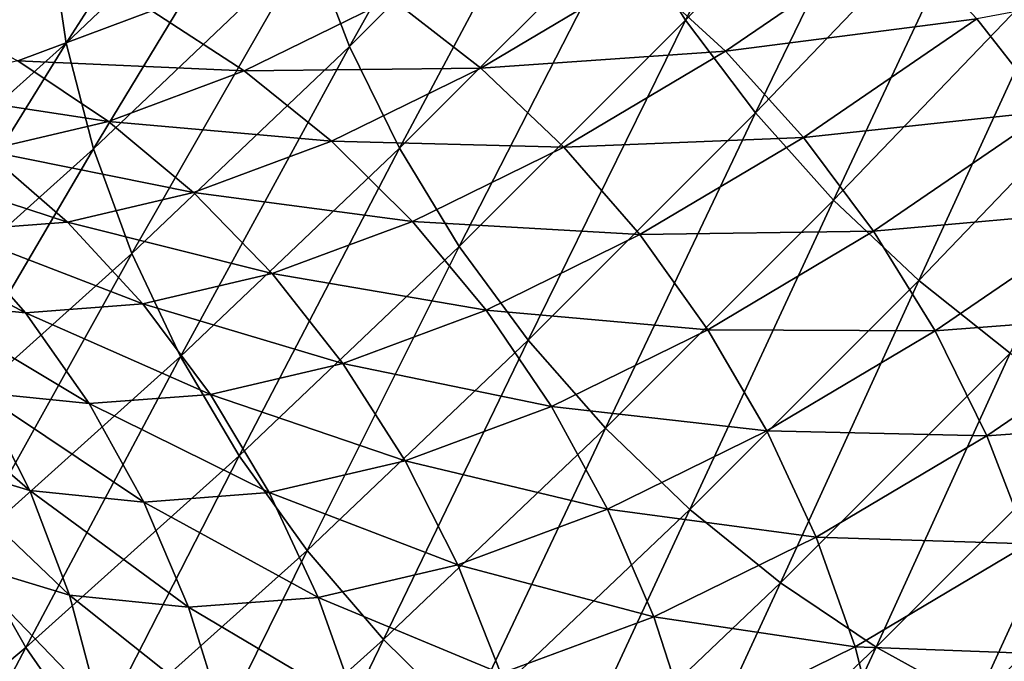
# Model space of a CAD drawing. Header units: millimetres. Extents: x -99 to 221, y -61 to 39.
# Tile 112 of 256: x 10.8 to 13.63, y -49.78 to -47.93. Entities that reach past the tile are written whole.
import ezdxf

# ---------------------------------------------------------------- set-up
doc = ezdxf.new("R2010")
doc.units = ezdxf.units.MM
doc.header["$LTSCALE"] = 33.374815
doc.layers.add('65', color=7, linetype='CONTINUOUS')
doc.layers.add('66', color=7, linetype='CONTINUOUS')

msp = doc.modelspace()

# ---------------------------------------------------------------- linework, layer by layer
at = {"layer": '65', "linetype": 'Continuous'}
for points in [[(13.3225, -47.6853, -8.9061), (12.5849, -47.7984, -8.1512), (12.829, -48.0223, -8.0903), (13.3225, -47.6853, -8.9061)], [(13.3225, -47.6853, -8.9061), (12.829, -48.0223, -8.0903), (13.5517, -47.93, -8.8746), (13.3225, -47.6853, -8.9061)], [(14.2881, -47.7919, -9.7374), (13.5517, -47.93, -8.8746), (13.7588, -48.1954, -8.8657), (14.2881, -47.7919, -9.7374)], [(12.5849, -47.7984, -8.1512), (11.8692, -47.8715, -7.4767), (12.1254, -48.0712, -7.3878), (12.5849, -47.7984, -8.1512)], [(12.5849, -47.7984, -8.1512), (12.1254, -48.0712, -7.3878), (12.829, -48.0223, -8.0903), (12.5849, -47.7984, -8.1512)], [(11.8692, -47.8715, -7.4767), (11.1803, -47.9072, -6.8853), (11.4461, -48.0792, -6.7705), (11.8692, -47.8715, -7.4767)], [(11.8692, -47.8715, -7.4767), (11.4461, -48.0792, -6.7705), (12.1254, -48.0712, -7.3878), (11.8692, -47.8715, -7.4767)], [(11.1803, -47.9072, -6.8853), (10.5224, -47.9091, -6.3791), (10.7956, -48.0503, -6.2418), (11.1803, -47.9072, -6.8853)], [(11.1803, -47.9072, -6.8853), (10.7956, -48.0503, -6.2418), (11.4461, -48.0792, -6.7705), (11.1803, -47.9072, -6.8853)], [(13.5517, -47.93, -8.8746), (12.829, -48.0223, -8.0903), (13.0532, -48.2704, -8.0506), (13.5517, -47.93, -8.8746)], [(13.5517, -47.93, -8.8746), (13.0532, -48.2704, -8.0506), (13.7588, -48.1954, -8.8657), (13.5517, -47.93, -8.8746)], [(12.829, -48.0223, -8.0903), (12.1254, -48.0712, -7.3878), (12.3642, -48.2982, -7.3182), (12.829, -48.0223, -8.0903)], [(12.829, -48.0223, -8.0903), (12.3642, -48.2982, -7.3182), (13.0532, -48.2704, -8.0506), (12.829, -48.0223, -8.0903)], [(10.7956, -48.0503, -6.2418), (10.4463, -48.1323, -5.6583), (11.0561, -48.2243, -6.1182), (10.7956, -48.0503, -6.2418)], [(11.4461, -48.0792, -6.7705), (10.7956, -48.0503, -6.2418), (11.0561, -48.2243, -6.1182), (11.4461, -48.0792, -6.7705)], [(12.1254, -48.0712, -7.3878), (11.4461, -48.0792, -6.7705), (11.6969, -48.2815, -6.6726), (12.1254, -48.0712, -7.3878)], [(12.1254, -48.0712, -7.3878), (11.6969, -48.2815, -6.6726), (12.3642, -48.2982, -7.3182), (12.1254, -48.0712, -7.3878)], [(11.4461, -48.0792, -6.7705), (11.0561, -48.2243, -6.1182), (11.6969, -48.2815, -6.6726), (11.4461, -48.0792, -6.7705)], [(11.0561, -48.2243, -6.1182), (10.4463, -48.1323, -5.6583), (10.7005, -48.3077, -5.524), (11.0561, -48.2243, -6.1182)], [(13.7588, -48.1954, -8.8657), (13.0532, -48.2704, -8.0506), (13.2548, -48.5395, -8.0327), (13.7588, -48.1954, -8.8657)], [(13.7588, -48.1954, -8.8657), (13.2548, -48.5395, -8.0327), (13.9411, -48.4783, -8.8794), (13.7588, -48.1954, -8.8657)], [(11.0561, -48.2243, -6.1182), (10.7005, -48.3077, -5.524), (11.3005, -48.429, -6.0097), (11.0561, -48.2243, -6.1182)], [(11.6969, -48.2815, -6.6726), (11.0561, -48.2243, -6.1182), (11.3005, -48.429, -6.0097), (11.6969, -48.2815, -6.6726)], [(13.0532, -48.2704, -8.0506), (12.3642, -48.2982, -7.3182), (12.5826, -48.5498, -7.2688), (13.0532, -48.2704, -8.0506)], [(13.0532, -48.2704, -8.0506), (12.5826, -48.5498, -7.2688), (13.2548, -48.5395, -8.0327), (13.0532, -48.2704, -8.0506)], [(11.6969, -48.2815, -6.6726), (11.3005, -48.429, -6.0097), (11.9295, -48.5116, -6.5928), (11.6969, -48.2815, -6.6726)], [(12.3642, -48.2982, -7.3182), (11.6969, -48.2815, -6.6726), (11.9295, -48.5116, -6.5928), (12.3642, -48.2982, -7.3182)], [(12.3642, -48.2982, -7.3182), (11.9295, -48.5116, -6.5928), (12.5826, -48.5498, -7.2688), (12.3642, -48.2982, -7.3182)], [(10.7005, -48.3077, -5.524), (10.3812, -48.3324, -4.9917), (10.9376, -48.514, -5.403), (10.7005, -48.3077, -5.524)], [(11.3005, -48.429, -6.0097), (10.7005, -48.3077, -5.524), (10.9376, -48.514, -5.403), (11.3005, -48.429, -6.0097)], [(10.9376, -48.514, -5.403), (10.3812, -48.3324, -4.9917), (10.6098, -48.5392, -4.856), (10.9376, -48.514, -5.403)], [(11.3005, -48.429, -6.0097), (10.9376, -48.514, -5.403), (11.5258, -48.6618, -5.9178), (11.3005, -48.429, -6.0097)], [(11.9295, -48.5116, -6.5928), (11.3005, -48.429, -6.0097), (11.5258, -48.6618, -5.9178), (11.9295, -48.5116, -6.5928)], [(13.9411, -48.4783, -8.8794), (13.2548, -48.5395, -8.0327), (13.4313, -48.8263, -8.0368), (13.9411, -48.4783, -8.8794)], [(13.9411, -48.4783, -8.8794), (13.4313, -48.8263, -8.0368), (14.0963, -48.775, -8.9155), (13.9411, -48.4783, -8.8794)], [(10.6098, -48.5392, -4.856), (10.3193, -48.5103, -4.3701), (10.817, -48.7743, -4.7329), (10.6098, -48.5392, -4.856)], [(10.817, -48.7743, -4.7329), (10.3193, -48.5103, -4.3701), (10.5154, -48.7442, -4.2277), (10.817, -48.7743, -4.7329)], [(10.9376, -48.514, -5.403), (10.6098, -48.5392, -4.856), (11.1545, -48.7486, -5.2967), (10.9376, -48.514, -5.403)], [(11.5258, -48.6618, -5.9178), (10.9376, -48.514, -5.403), (11.1545, -48.7486, -5.2967), (11.5258, -48.6618, -5.9178)], [(11.9295, -48.5116, -6.5928), (11.5258, -48.6618, -5.9178), (12.1409, -48.7666, -6.5321), (11.9295, -48.5116, -6.5928)], [(12.5826, -48.5498, -7.2688), (11.9295, -48.5116, -6.5928), (12.1409, -48.7666, -6.5321), (12.5826, -48.5498, -7.2688)], [(11.1545, -48.7486, -5.2967), (10.6098, -48.5392, -4.856), (10.817, -48.7743, -4.7329), (11.1545, -48.7486, -5.2967)], [(12.5826, -48.5498, -7.2688), (12.1409, -48.7666, -6.5321), (12.7778, -48.8227, -7.2404), (12.5826, -48.5498, -7.2688)], [(13.2548, -48.5395, -8.0327), (12.5826, -48.5498, -7.2688), (12.7778, -48.8227, -7.2404), (13.2548, -48.5395, -8.0327)], [(13.2548, -48.5395, -8.0327), (12.7778, -48.8227, -7.2404), (13.4313, -48.8263, -8.0368), (13.2548, -48.5395, -8.0327)], [(11.5258, -48.6618, -5.9178), (11.1545, -48.7486, -5.2967), (11.7292, -48.9197, -5.8436), (11.5258, -48.6618, -5.9178)], [(12.1409, -48.7666, -6.5321), (11.5258, -48.6618, -5.9178), (11.7292, -48.9197, -5.8436), (12.1409, -48.7666, -6.5321)], [(10.817, -48.7743, -4.7329), (10.5154, -48.7442, -4.2277), (11.0002, -49.0351, -4.624), (10.817, -48.7743, -4.7329)], [(11.0002, -49.0351, -4.624), (10.5154, -48.7442, -4.2277), (10.6862, -49.0035, -4.0974), (11.0002, -49.0351, -4.624)], [(11.1545, -48.7486, -5.2967), (10.817, -48.7743, -4.7329), (11.3485, -49.0087, -5.2065), (11.1545, -48.7486, -5.2967)], [(11.7292, -48.9197, -5.8436), (11.1545, -48.7486, -5.2967), (11.3485, -49.0087, -5.2065), (11.7292, -48.9197, -5.8436)], [(11.3485, -49.0087, -5.2065), (10.817, -48.7743, -4.7329), (11.0002, -49.0351, -4.624), (11.3485, -49.0087, -5.2065)], [(12.1409, -48.7666, -6.5321), (11.7292, -48.9197, -5.8436), (12.3286, -49.0432, -6.4913), (12.1409, -48.7666, -6.5321)], [(12.7778, -48.8227, -7.2404), (12.1409, -48.7666, -6.5321), (12.3286, -49.0432, -6.4913), (12.7778, -48.8227, -7.2404)], [(14.0963, -48.775, -8.9155), (13.4313, -48.8263, -8.0368), (13.5804, -49.1272, -8.0628), (14.0963, -48.775, -8.9155)], [(14.0963, -48.775, -8.9155), (13.5804, -49.1272, -8.0628), (14.2224, -49.0817, -8.9737), (14.0963, -48.775, -8.9155)], [(12.7778, -48.8227, -7.2404), (12.3286, -49.0432, -6.4913), (12.9474, -49.1136, -7.2332), (12.7778, -48.8227, -7.2404)], [(13.4313, -48.8263, -8.0368), (12.7778, -48.8227, -7.2404), (12.9474, -49.1136, -7.2332), (13.4313, -48.8263, -8.0368)], [(13.4313, -48.8263, -8.0368), (12.9474, -49.1136, -7.2332), (13.5804, -49.1272, -8.0628), (13.4313, -48.8263, -8.0368)], [(10.6862, -49.0035, -4.0974), (10.4072, -48.9199, -3.6253), (10.8297, -49.2849, -3.9807), (10.6862, -49.0035, -4.0974)], [(10.8297, -49.2849, -3.9807), (10.4072, -48.9199, -3.6253), (10.5353, -49.1966, -3.4825), (10.8297, -49.2849, -3.9807)], [(11.7292, -48.9197, -5.8436), (11.3485, -49.0087, -5.2065), (11.908, -49.1996, -5.788), (11.7292, -48.9197, -5.8436)], [(12.3286, -49.0432, -6.4913), (11.7292, -48.9197, -5.8436), (11.908, -49.1996, -5.788), (12.3286, -49.0432, -6.4913)], [(11.0002, -49.0351, -4.624), (10.6862, -49.0035, -4.0974), (11.1571, -49.318, -4.5307), (11.0002, -49.0351, -4.624)], [(11.1571, -49.318, -4.5307), (10.6862, -49.0035, -4.0974), (10.8297, -49.2849, -3.9807), (11.1571, -49.318, -4.5307)], [(11.3485, -49.0087, -5.2065), (11.0002, -49.0351, -4.624), (11.5171, -49.2909, -5.1336), (11.3485, -49.0087, -5.2065)], [(11.908, -49.1996, -5.788), (11.3485, -49.0087, -5.2065), (11.5171, -49.2909, -5.1336), (11.908, -49.1996, -5.788)], [(11.5171, -49.2909, -5.1336), (11.0002, -49.0351, -4.624), (11.1571, -49.318, -4.5307), (11.5171, -49.2909, -5.1336)], [(12.3286, -49.0432, -6.4913), (11.908, -49.1996, -5.788), (12.4901, -49.338, -6.4708), (12.3286, -49.0432, -6.4913)], [(12.9474, -49.1136, -7.2332), (12.3286, -49.0432, -6.4913), (12.4901, -49.338, -6.4708), (12.9474, -49.1136, -7.2332)], [(14.2224, -49.0817, -8.9737), (13.5804, -49.1272, -8.0628), (13.7002, -49.4383, -8.1104), (14.2224, -49.0817, -8.9737)], [(12.9474, -49.1136, -7.2332), (12.4901, -49.338, -6.4708), (13.0892, -49.4187, -7.2474), (12.9474, -49.1136, -7.2332)], [(13.5804, -49.1272, -8.0628), (12.9474, -49.1136, -7.2332), (13.0892, -49.4187, -7.2474), (13.5804, -49.1272, -8.0628)], [(13.5804, -49.1272, -8.0628), (13.0892, -49.4187, -7.2474), (13.7002, -49.4383, -8.1104), (13.5804, -49.1272, -8.0628)], [(10.8297, -49.2849, -3.9807), (10.5353, -49.1966, -3.4825), (10.9439, -49.585, -3.8791), (10.8297, -49.2849, -3.9807)], [(10.9439, -49.585, -3.8791), (10.5353, -49.1966, -3.4825), (10.6332, -49.4917, -3.353), (10.9439, -49.585, -3.8791)], [(11.908, -49.1996, -5.788), (11.5171, -49.2909, -5.1336), (12.0601, -49.4979, -5.7518), (11.908, -49.1996, -5.788)], [(12.4901, -49.338, -6.4708), (11.908, -49.1996, -5.788), (12.0601, -49.4979, -5.7518), (12.4901, -49.338, -6.4708)], [(11.1571, -49.318, -4.5307), (10.8297, -49.2849, -3.9807), (11.2857, -49.6197, -4.4541), (11.1571, -49.318, -4.5307)], [(11.2857, -49.6197, -4.4541), (10.8297, -49.2849, -3.9807), (10.9439, -49.585, -3.8791), (11.2857, -49.6197, -4.4541)], [(11.5171, -49.2909, -5.1336), (11.1571, -49.318, -4.5307), (11.6583, -49.5917, -5.0788), (11.5171, -49.2909, -5.1336)], [(12.0601, -49.4979, -5.7518), (11.5171, -49.2909, -5.1336), (11.6583, -49.5917, -5.0788), (12.0601, -49.4979, -5.7518)], [(11.6583, -49.5917, -5.0788), (11.1571, -49.318, -4.5307), (11.2857, -49.6197, -4.4541), (11.6583, -49.5917, -5.0788)], [(12.4901, -49.338, -6.4708), (12.0601, -49.4979, -5.7518), (12.6234, -49.6473, -6.4709), (12.4901, -49.338, -6.4708)], [(13.0892, -49.4187, -7.2474), (12.4901, -49.338, -6.4708), (12.6234, -49.6473, -6.4709), (13.0892, -49.4187, -7.2474)], [(13.0892, -49.4187, -7.2474), (12.6234, -49.6473, -6.4709), (13.2015, -49.7342, -7.2827), (13.0892, -49.4187, -7.2474)], [(13.7002, -49.4383, -8.1104), (13.0892, -49.4187, -7.2474), (13.2015, -49.7342, -7.2827), (13.7002, -49.4383, -8.1104)], [(13.7002, -49.4383, -8.1104), (13.2015, -49.7342, -7.2827), (13.7892, -49.7557, -8.1791), (13.7002, -49.4383, -8.1104)], [(11.0275, -49.8999, -3.794), (10.6332, -49.4917, -3.353), (10.6996, -49.8014, -3.2386), (11.0275, -49.8999, -3.794)], [(10.9439, -49.585, -3.8791), (10.6332, -49.4917, -3.353), (11.0275, -49.8999, -3.794), (10.9439, -49.585, -3.8791)], [(12.0601, -49.4979, -5.7518), (11.6583, -49.5917, -5.0788), (12.1835, -49.8108, -5.7354), (12.0601, -49.4979, -5.7518)], [(12.6234, -49.6473, -6.4709), (12.0601, -49.4979, -5.7518), (12.1835, -49.8108, -5.7354), (12.6234, -49.6473, -6.4709)], [(11.2857, -49.6197, -4.4541), (10.9439, -49.585, -3.8791), (11.3845, -49.9362, -4.3952), (11.2857, -49.6197, -4.4541)], [(11.3845, -49.9362, -4.3952), (10.9439, -49.585, -3.8791), (11.0275, -49.8999, -3.794), (11.3845, -49.9362, -4.3952)], [(11.6583, -49.5917, -5.0788), (11.2857, -49.6197, -4.4541), (11.7702, -49.9073, -5.0428), (11.6583, -49.5917, -5.0788)], [(12.1835, -49.8108, -5.7354), (11.6583, -49.5917, -5.0788), (11.7702, -49.9073, -5.0428), (12.1835, -49.8108, -5.7354)], [(11.7702, -49.9073, -5.0428), (11.2857, -49.6197, -4.4541), (11.3845, -49.9362, -4.3952), (11.7702, -49.9073, -5.0428)], [(12.6234, -49.6473, -6.4709), (12.1835, -49.8108, -5.7354), (12.7269, -49.9671, -6.4917), (12.6234, -49.6473, -6.4709)], [(13.2015, -49.7342, -7.2827), (12.6234, -49.6473, -6.4709), (12.7269, -49.9671, -6.4917), (13.2015, -49.7342, -7.2827)], [(13.2015, -49.7342, -7.2827), (12.7269, -49.9671, -6.4917), (13.2829, -50.0561, -7.3387), (13.2015, -49.7342, -7.2827)], [(13.7892, -49.7557, -8.1791), (13.2015, -49.7342, -7.2827), (13.2829, -50.0561, -7.3387), (13.7892, -49.7557, -8.1791)], [(13.7892, -49.7557, -8.1791), (13.2829, -50.0561, -7.3387), (13.8464, -50.0755, -8.2679), (13.7892, -49.7557, -8.1791)]]:
    msp.add_3dface(points, dxfattribs=at)
at = {"layer": '66', "linetype": 'Continuous'}
for points in [[(13.2053, -46.9601, -18.4675), (12.7142, -47.9335, -17.4612), (12.5393, -47.654, -17.3927), (13.2053, -46.9601, -18.4675)], [(13.3826, -47.237, -18.5399), (12.7142, -47.9335, -17.4612), (13.2053, -46.9601, -18.4675), (13.3826, -47.237, -18.5399)], [(12.276, -47.0705, -17.1868), (11.7481, -48.0094, -16.2564), (11.6346, -47.7117, -16.1473), (12.276, -47.0705, -17.1868)], [(12.3926, -47.3652, -17.3008), (11.7481, -48.0094, -16.2564), (12.276, -47.0705, -17.1868), (12.3926, -47.3652, -17.3008)], [(11.5033, -47.1139, -15.8687), (10.9345, -48, -15.0115), (10.8887, -47.6986, -14.8685), (11.5033, -47.1139, -15.8687)], [(11.5526, -47.4119, -16.0175), (10.9345, -48, -15.0115), (11.5033, -47.1139, -15.8687), (11.5526, -47.4119, -16.0175)], [(13.3826, -47.237, -18.5399), (12.9151, -48.2002, -17.5055), (12.7142, -47.9335, -17.4612), (13.3826, -47.237, -18.5399)], [(13.5859, -47.5012, -18.5879), (12.9151, -48.2002, -17.5055), (13.3826, -47.237, -18.5399), (13.5859, -47.5012, -18.5879)], [(12.3926, -47.3652, -17.3008), (11.8918, -48.3012, -16.3434), (11.7481, -48.0094, -16.2564), (12.3926, -47.3652, -17.3008)], [(12.5393, -47.654, -17.3927), (11.8918, -48.3012, -16.3434), (12.3926, -47.3652, -17.3008), (12.5393, -47.654, -17.3927)], [(10.8762, -47.4026, -14.7084), (10.2952, -48.2308, -13.8987), (10.2868, -47.9311, -13.7453), (10.8762, -47.4026, -14.7084)], [(10.8887, -47.6986, -14.8685), (10.2952, -48.2308, -13.8987), (10.8762, -47.4026, -14.7084), (10.8887, -47.6986, -14.8685)], [(11.5526, -47.4119, -16.0175), (11.0128, -48.3032, -15.1353), (10.9345, -48, -15.0115), (11.5526, -47.4119, -16.0175)], [(11.6346, -47.7117, -16.1473), (11.0128, -48.3032, -15.1353), (11.5526, -47.4119, -16.0175), (11.6346, -47.7117, -16.1473)], [(13.5859, -47.5012, -18.5879), (13.1394, -48.4505, -17.525), (12.9151, -48.2002, -17.5055), (13.5859, -47.5012, -18.5879)], [(13.8124, -47.7493, -18.6109), (13.1394, -48.4505, -17.525), (13.5859, -47.5012, -18.5879), (13.8124, -47.7493, -18.6109)], [(12.5393, -47.654, -17.3927), (12.0638, -48.5836, -16.4073), (11.8918, -48.3012, -16.3434), (12.5393, -47.654, -17.3927)], [(12.7142, -47.9335, -17.4612), (12.0638, -48.5836, -16.4073), (12.5393, -47.654, -17.3927), (12.7142, -47.9335, -17.4612)], [(10.8887, -47.6986, -14.8685), (10.3367, -48.536, -14.0348), (10.2952, -48.2308, -13.8987), (10.8887, -47.6986, -14.8685)], [(10.9345, -48, -15.0115), (10.3367, -48.536, -14.0348), (10.8887, -47.6986, -14.8685), (10.9345, -48, -15.0115)], [(11.6346, -47.7117, -16.1473), (11.1228, -48.6043, -15.2387), (11.0128, -48.3032, -15.1353), (11.6346, -47.7117, -16.1473)], [(11.7481, -48.0094, -16.2564), (11.1228, -48.6043, -15.2387), (11.6346, -47.7117, -16.1473), (11.7481, -48.0094, -16.2564)], [(13.8124, -47.7493, -18.6109), (13.3844, -48.6815, -17.5195), (13.1394, -48.4505, -17.525), (13.8124, -47.7493, -18.6109)], [(14.0594, -47.9782, -18.6085), (13.3844, -48.6815, -17.5195), (13.8124, -47.7493, -18.6109), (14.0594, -47.9782, -18.6085)], [(12.7142, -47.9335, -17.4612), (12.262, -48.8529, -16.4472), (12.0638, -48.5836, -16.4073), (12.7142, -47.9335, -17.4612)], [(12.9151, -48.2002, -17.5055), (12.262, -48.8529, -16.4472), (12.7142, -47.9335, -17.4612), (12.9151, -48.2002, -17.5055)], [(14.0594, -47.9782, -18.6085), (13.647, -48.8902, -17.489), (13.3844, -48.6815, -17.5195), (14.0594, -47.9782, -18.6085)], [(10.9345, -48, -15.0115), (10.4109, -48.8429, -14.1518), (10.3367, -48.536, -14.0348), (10.9345, -48, -15.0115)], [(11.0128, -48.3032, -15.1353), (10.4109, -48.8429, -14.1518), (10.9345, -48, -15.0115), (11.0128, -48.3032, -15.1353)], [(11.7481, -48.0094, -16.2564), (11.263, -48.8994, -15.3201), (11.1228, -48.6043, -15.2387), (11.7481, -48.0094, -16.2564)], [(11.8918, -48.3012, -16.3434), (11.263, -48.8994, -15.3201), (11.7481, -48.0094, -16.2564), (11.8918, -48.3012, -16.3434)], [(12.9151, -48.2002, -17.5055), (12.4839, -49.1058, -16.4627), (12.262, -48.8529, -16.4472), (12.9151, -48.2002, -17.5055)], [(13.1394, -48.4505, -17.525), (12.4839, -49.1058, -16.4627), (12.9151, -48.2002, -17.5055), (13.1394, -48.4505, -17.525)], [(11.0128, -48.3032, -15.1353), (10.5168, -49.1477, -14.2484), (10.4109, -48.8429, -14.1518), (11.0128, -48.3032, -15.1353)], [(11.1228, -48.6043, -15.2387), (10.5168, -49.1477, -14.2484), (11.0128, -48.3032, -15.1353), (11.1228, -48.6043, -15.2387)], [(11.8918, -48.3012, -16.3434), (11.4317, -49.185, -15.3785), (11.263, -48.8994, -15.3201), (11.8918, -48.3012, -16.3434)], [(12.0638, -48.5836, -16.4073), (11.4317, -49.185, -15.3785), (11.8918, -48.3012, -16.3434), (12.0638, -48.5836, -16.4073)], [(13.1394, -48.4505, -17.525), (12.7266, -49.3391, -16.4535), (12.4839, -49.1058, -16.4627), (13.1394, -48.4505, -17.525)], [(13.3844, -48.6815, -17.5195), (12.7266, -49.3391, -16.4535), (13.1394, -48.4505, -17.525), (13.3844, -48.6815, -17.5195)], [(12.0638, -48.5836, -16.4073), (11.6268, -49.4573, -15.4134), (11.4317, -49.185, -15.3785), (12.0638, -48.5836, -16.4073)], [(12.262, -48.8529, -16.4472), (11.6268, -49.4573, -15.4134), (12.0638, -48.5836, -16.4073), (12.262, -48.8529, -16.4472)], [(11.1228, -48.6043, -15.2387), (10.653, -49.4464, -14.3232), (10.5168, -49.1477, -14.2484), (11.1228, -48.6043, -15.2387)], [(11.263, -48.8994, -15.3201), (10.653, -49.4464, -14.3232), (11.1228, -48.6043, -15.2387), (11.263, -48.8994, -15.3201)], [(13.3844, -48.6815, -17.5195), (12.9871, -49.5497, -16.4197), (12.7266, -49.3391, -16.4535), (13.3844, -48.6815, -17.5195)], [(13.647, -48.8902, -17.489), (12.9871, -49.5497, -16.4197), (13.3844, -48.6815, -17.5195), (13.647, -48.8902, -17.489)], [(12.262, -48.8529, -16.4472), (11.8457, -49.7129, -15.4241), (11.6268, -49.4573, -15.4134), (12.262, -48.8529, -16.4472)], [(12.4839, -49.1058, -16.4627), (11.8457, -49.7129, -15.4241), (12.262, -48.8529, -16.4472), (12.4839, -49.1058, -16.4627)], [(13.647, -48.8902, -17.489), (13.2622, -49.7352, -16.3619), (12.9871, -49.5497, -16.4197), (13.647, -48.8902, -17.489)], [(13.9238, -49.0739, -17.4339), (13.2622, -49.7352, -16.3619), (13.647, -48.8902, -17.489), (13.9238, -49.0739, -17.4339)], [(11.263, -48.8994, -15.3201), (10.8179, -49.7354, -14.3754), (10.653, -49.4464, -14.3232), (11.263, -48.8994, -15.3201)], [(11.4317, -49.185, -15.3785), (10.8179, -49.7354, -14.3754), (11.263, -48.8994, -15.3201), (11.4317, -49.185, -15.3785)], [(13.9238, -49.0739, -17.4339), (13.5483, -49.8931, -16.2807), (13.2622, -49.7352, -16.3619), (13.9238, -49.0739, -17.4339)], [(14.2114, -49.2303, -17.355), (13.5483, -49.8931, -16.2807), (13.9238, -49.0739, -17.4339), (14.2114, -49.2303, -17.355)], [(12.4839, -49.1058, -16.4627), (12.0858, -49.9487, -15.4106), (11.8457, -49.7129, -15.4241), (12.4839, -49.1058, -16.4627)], [(12.7266, -49.3391, -16.4535), (12.0858, -49.9487, -15.4106), (12.4839, -49.1058, -16.4627), (12.7266, -49.3391, -16.4535)], [(11.4317, -49.185, -15.3785), (11.0093, -50.0109, -14.4042), (10.8179, -49.7354, -14.3754), (11.4317, -49.185, -15.3785)], [(11.6268, -49.4573, -15.4134), (11.0093, -50.0109, -14.4042), (11.4317, -49.185, -15.3785), (11.6268, -49.4573, -15.4134)], [(14.2114, -49.2303, -17.355), (13.8419, -50.0214, -16.1771), (13.5483, -49.8931, -16.2807), (14.2114, -49.2303, -17.355)], [(12.7266, -49.3391, -16.4535), (12.344, -50.1616, -15.373), (12.0858, -49.9487, -15.4106), (12.7266, -49.3391, -16.4535)], [(12.9871, -49.5497, -16.4197), (12.344, -50.1616, -15.373), (12.7266, -49.3391, -16.4535), (12.9871, -49.5497, -16.4197)], [(10.8179, -49.7354, -14.3754), (10.2223, -50.2324, -13.398), (10.653, -49.4464, -14.3232), (10.8179, -49.7354, -14.3754)], [(11.6268, -49.4573, -15.4134), (11.2249, -50.2696, -14.4094), (11.0093, -50.0109, -14.4042), (11.6268, -49.4573, -15.4134)], [(11.8457, -49.7129, -15.4241), (11.2249, -50.2696, -14.4094), (11.6268, -49.4573, -15.4134), (11.8457, -49.7129, -15.4241)], [(12.9871, -49.5497, -16.4197), (12.617, -50.349, -15.3119), (12.344, -50.1616, -15.373), (12.9871, -49.5497, -16.4197)], [(13.2622, -49.7352, -16.3619), (12.617, -50.349, -15.3119), (12.9871, -49.5497, -16.4197), (13.2622, -49.7352, -16.3619)], [(11.8457, -49.7129, -15.4241), (11.4619, -50.5081, -14.3909), (11.2249, -50.2696, -14.4094), (11.8457, -49.7129, -15.4241)], [(12.0858, -49.9487, -15.4106), (11.4619, -50.5081, -14.3909), (11.8457, -49.7129, -15.4241), (12.0858, -49.9487, -15.4106)], [(10.8179, -49.7354, -14.3754), (10.4095, -50.5115, -13.4198), (10.2223, -50.2324, -13.398), (10.8179, -49.7354, -14.3754)], [(11.0093, -50.0109, -14.4042), (10.4095, -50.5115, -13.4198), (10.8179, -49.7354, -14.3754), (11.0093, -50.0109, -14.4042)], [(13.2622, -49.7352, -16.3619), (12.9015, -50.5085, -15.2279), (12.617, -50.349, -15.3119), (13.2622, -49.7352, -16.3619)], [(13.5483, -49.8931, -16.2807), (12.9015, -50.5085, -15.2279), (13.2622, -49.7352, -16.3619), (13.5483, -49.8931, -16.2807)]]:
    msp.add_3dface(points, dxfattribs=at)

doc.saveas('drawing.dxf')
